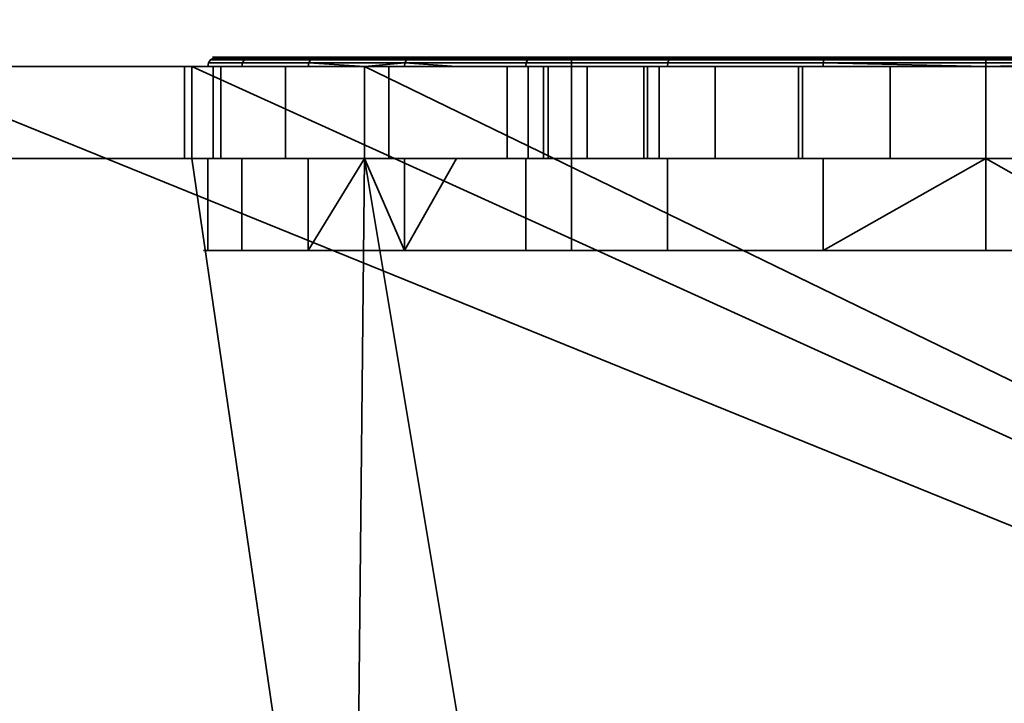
# Model space of a CAD drawing. Header units: millimetres. Extents: x -603 to 3703, y -120 to 193.
# Tile 77 of 256: x -354.5 to -343.8, y -30.92 to -23.49. Entities that reach past the tile are written whole.
import ezdxf

# ---------------------------------------------------------------- set-up
doc = ezdxf.new("R2010")
doc.units = ezdxf.units.MM
doc.layers.add('151', color=7, linetype='Continuous', true_color=0xffffff)

# ---------------------------------------------------------------- blocks, each defined once
blk = doc.blocks.new('UG_SURFACE_001')
at = {"layer": '151', "color": 252, "linetype": 'Continuous', "lineweight": 35}
for points in [[(602.5, -35, 2213), (602.5, 174.4, 2213), (-602.5, 174.4, 2213), (-602.5, -35, 2213)], [(-452.5, -35, 2063), (-452.5, 174.4, 2063), (452.5, 174.4, 2063), (452.5, -35, 2063)]]:
    blk.add_3dface(points, dxfattribs=at)
blk = doc.blocks.new('UG_SURFACE_008')
at = {"layer": '151', "color": 43, "linetype": 'Continuous', "lineweight": 35}
for points in [[(-409, -49, 2017), (409, -49, 2017), (409, 0, 2017), (-409, 0, 2017)], [(-409, -47), (-409, -2), (409, -2), (409, -47)]]:
    blk.add_3dface(points, dxfattribs=at)
blk = doc.blocks.new('UG_SURFACE_009')
at = {"layer": '151', "color": 252, "linetype": 'Continuous', "lineweight": 35}
for points in [[(-351.361, -24, 1099.75), (-352.453, -24, 1103.112), (-352.446, -23.962, 1103.112), (-351.355, -23.962, 1099.754)], [(-352.453, -24, 1103.112), (-352.084, -24, 1106.627), (-352.077, -23.962, 1106.624), (-352.446, -23.962, 1103.112)], [(-351.355, -23.962, 1099.754), (-352.446, -23.962, 1103.112), (-352.424, -23.929, 1103.115), (-351.336, -23.929, 1099.765)], [(-352.446, -23.962, 1103.112), (-352.077, -23.962, 1106.624), (-352.056, -23.929, 1106.618), (-352.424, -23.929, 1103.115)], [(-351.336, -23.929, 1099.765), (-352.424, -23.929, 1103.115), (-352.392, -23.908, 1103.118), (-351.308, -23.908, 1099.781)], [(-352.424, -23.929, 1103.115), (-352.056, -23.929, 1106.618), (-352.025, -23.908, 1106.608), (-352.392, -23.908, 1103.118)], [(-351.308, -23.908, 1099.781), (-352.392, -23.908, 1103.118), (-352.354, -23.9, 1103.122), (-351.275, -23.9, 1099.8)], [(-352.392, -23.908, 1103.118), (-352.025, -23.908, 1106.608), (-351.989, -23.9, 1106.596), (-352.354, -23.9, 1103.122)], [(-348.5, -23.9, 1108.5), (-348.5, -23.9, 1099.5), (-351.275, -23.9, 1099.8), (-352.354, -23.9, 1103.122)], [(-352.354, -23.9, 1103.122), (-351.989, -23.9, 1106.596), (-350.242, -23.9, 1109.621), (-348.5, -23.9, 1108.5)], [(-350.311, -23.962, 1109.683), (-352.077, -23.962, 1106.624), (-352.084, -24, 1106.627), (-350.75, -24, 1108.937)], [(-352.077, -23.962, 1106.624), (-350.311, -23.962, 1109.683), (-350.295, -23.929, 1109.668), (-352.056, -23.929, 1106.618)], [(-352.056, -23.929, 1106.618), (-350.295, -23.929, 1109.668), (-350.271, -23.908, 1109.646), (-352.025, -23.908, 1106.608)], [(-352.025, -23.908, 1106.608), (-350.271, -23.908, 1109.646), (-350.242, -23.9, 1109.621), (-351.989, -23.9, 1106.596)], [(-350.75, -24, 1099.071), (-351.361, -24, 1099.75), (-351.355, -23.962, 1099.754)], [(-348.992, -23.962, 1097.129), (-351.355, -23.962, 1099.754), (-351.336, -23.929, 1099.765), (-348.979, -23.929, 1097.147)], [(-351.355, -23.962, 1099.754), (-348.992, -23.962, 1097.129), (-348.996, -24, 1097.123), (-350.75, -24, 1099.071)], [(-348.979, -23.929, 1097.147), (-351.336, -23.929, 1099.765), (-351.308, -23.908, 1099.781), (-348.96, -23.908, 1097.173)], [(-348.96, -23.908, 1097.173), (-351.308, -23.908, 1099.781), (-351.275, -23.9, 1099.8), (-348.937, -23.9, 1097.204)], [(-348.5, -23.9, 1099.5), (-348.937, -23.9, 1097.204), (-351.275, -23.9, 1099.8)], [(-350.75, -24, 1108.937), (-350.317, -24, 1109.688), (-350.311, -23.962, 1109.683)], [(-350.311, -23.962, 1109.683), (-350.317, -24, 1109.688), (-349.749, -24, 1110.1)], [(-350.311, -23.962, 1109.683), (-347.454, -23.962, 1111.758), (-347.445, -23.929, 1111.738), (-350.295, -23.929, 1109.668)], [(-349.749, -24, 1110.1), (-347.457, -24, 1111.765), (-347.454, -23.962, 1111.758), (-350.311, -23.962, 1109.683)], [(-350.295, -23.929, 1109.668), (-347.445, -23.929, 1111.738), (-347.432, -23.908, 1111.709), (-350.271, -23.908, 1109.646)], [(-350.271, -23.908, 1109.646), (-347.432, -23.908, 1111.709), (-347.417, -23.9, 1111.674), (-350.242, -23.9, 1109.621)], [(-348.5, -23.9, 1108.5), (-350.242, -23.9, 1109.621), (-347.417, -23.9, 1111.674)], [(-345.767, -24, 1095.686), (-348.996, -24, 1097.123), (-348.992, -23.962, 1097.129), (-345.766, -23.962, 1095.693)], [(-345.766, -23.962, 1095.693), (-348.992, -23.962, 1097.129), (-348.979, -23.929, 1097.147), (-345.761, -23.929, 1095.714)], [(-345.761, -23.929, 1095.714), (-348.979, -23.929, 1097.147), (-348.96, -23.908, 1097.173), (-345.754, -23.908, 1095.746)], [(-345.754, -23.908, 1095.746), (-348.96, -23.908, 1097.173), (-348.937, -23.9, 1097.204), (-345.746, -23.9, 1095.784)], [(-342.254, -23.9, 1095.784), (-345.746, -23.9, 1095.784), (-348.937, -23.9, 1097.204), (-348.5, -23.9, 1099.5)], [(-348.5, -23.9, 1099.5), (-339.5, -23.9, 1099.5), (-339.063, -23.9, 1097.204), (-342.254, -23.9, 1095.784)], [(-347.417, -23.9, 1111.674), (-344, -23.9, 1112.4), (-339.5, -23.9, 1108.5), (-348.5, -23.9, 1108.5)], [(-348.5, -26, 1099.5), (-339.5, -26, 1099.5), (-339.5, -23.9, 1099.5), (-348.5, -23.9, 1099.5)], [(-348.5, -26, 1108.5), (-348.5, -26, 1099.5), (-348.5, -23.9, 1099.5), (-348.5, -23.9, 1108.5)], [(-339.5, -26, 1108.5), (-348.5, -26, 1108.5), (-348.5, -23.9, 1108.5), (-339.5, -23.9, 1108.5)], [(-347.457, -24, 1111.765), (-344, -24, 1112.5), (-344, -23.962, 1112.492), (-347.454, -23.962, 1111.758)], [(-347.454, -23.962, 1111.758), (-344, -23.962, 1112.492), (-344, -23.929, 1112.471), (-347.445, -23.929, 1111.738)], [(-347.445, -23.929, 1111.738), (-344, -23.929, 1112.471), (-344, -23.908, 1112.438), (-347.432, -23.908, 1111.709)], [(-347.432, -23.908, 1111.709), (-344, -23.908, 1112.438), (-344, -23.9, 1112.4), (-347.417, -23.9, 1111.674)], [(-344, -24, 1095.5), (-345.767, -24, 1095.686), (-345.766, -23.962, 1095.693)], [(-342.234, -23.962, 1095.693), (-345.766, -23.962, 1095.693), (-345.761, -23.929, 1095.714), (-342.239, -23.929, 1095.714)], [(-344, -24, 1095.5), (-345.766, -23.962, 1095.693), (-342.234, -23.962, 1095.693)], [(-342.239, -23.929, 1095.714), (-345.761, -23.929, 1095.714), (-345.754, -23.908, 1095.746), (-342.246, -23.908, 1095.746)], [(-342.246, -23.908, 1095.746), (-345.754, -23.908, 1095.746), (-345.746, -23.9, 1095.784), (-342.254, -23.9, 1095.784)], [(-344, -23.908, 1112.438), (-340.568, -23.908, 1111.709), (-340.583, -23.9, 1111.674), (-344, -23.9, 1112.4)], [(-344, -23.9, 1112.4), (-340.583, -23.9, 1111.674), (-337.758, -23.9, 1109.621), (-339.5, -23.9, 1108.5)], [(-344, -23.929, 1112.471), (-340.555, -23.929, 1111.738), (-340.568, -23.908, 1111.709), (-344, -23.908, 1112.438)], [(-344, -23.962, 1112.492), (-340.546, -23.962, 1111.758), (-340.555, -23.929, 1111.738), (-344, -23.929, 1112.471)], [(-342.234, -23.962, 1095.693), (-342.233, -24, 1095.686), (-344, -24, 1095.5)], [(-344, -24, 1112.5), (-340.543, -24, 1111.765), (-340.546, -23.962, 1111.758), (-344, -23.962, 1112.492)], [(-356.025, -24, 1167.5), (-406, -24, 1167.5), (-406, -37, 1167.5), (-324, -37, 1167.5)], [(-324, -37, 1002.5), (-406, -37, 1002.5), (-406, -24, 1002.5), (-356.025, -24, 1002.5)], [(-324, -37, 1167.5), (-352.625, -24, 1167.5), (-356.025, -24, 1167.5)], [(-324, -37, 1002.5), (-356.025, -24, 1002.5), (-352.625, -24, 1002.5)], [(-356.025, -24, 1033.975), (-352.707, -24, 1031.132), (-352.625, -24, 1030.875)], [(-356.025, -24, 1033.975), (-352.625, -24, 1033.975), (-352.625, -24, 1031.877), (-352.707, -24, 1031.132)], [(-352.625, -24, 1030.875), (-352.625, -24, 1013.575), (-356.025, -24, 1013.575), (-356.025, -24, 1033.975)], [(-356.025, -24, 1002.5), (-356.025, -24, 1013.575), (-352.625, -24, 1013.575), (-352.625, -24, 1002.5)], [(-356.025, -24, 1033.975), (-356.025, -24, 1058.875), (-352.625, -24, 1058.875), (-352.625, -24, 1033.975)], [(-356.025, -24, 1058.875), (-356.025, -24, 1091.25), (-352.625, -24, 1091.25), (-352.625, -24, 1058.875)], [(-356.025, -24, 1091.25), (-356.025, -24, 1110.1), (-352.625, -24, 1110.1), (-352.625, -24, 1091.25)], [(-356.025, -24, 1110.1), (-356.025, -24, 1128.75), (-352.625, -24, 1128.75), (-352.625, -24, 1110.1)], [(-356.025, -24, 1128.75), (-356.025, -24, 1167.5), (-352.625, -24, 1167.5), (-352.625, -24, 1128.75)], [(-352.625, -24, 1030.875), (-352.707, -24, 1031.132), (-352.707, -25, 1031.132), (-352.625, -25, 1030.875)], [(-352.625, -25, 1031.877), (-352.707, -25, 1031.132), (-352.707, -24, 1031.132), (-352.625, -24, 1031.877)], [(-324, -37, 1167.5), (-350.75, -24, 1167.5), (-352.625, -24, 1167.5)], [(-324, -37, 1002.5), (-352.625, -24, 1002.5), (-350.75, -24, 1002.5)], [(-352.625, -24, 1110.1), (-352.084, -24, 1106.627), (-352.453, -24, 1103.112)], [(-352.625, -24, 1110.1), (-350.75, -24, 1110.1), (-350.75, -24, 1108.937), (-352.084, -24, 1106.627)], [(-352.453, -24, 1103.112), (-352.625, -24, 1091.25), (-352.625, -24, 1110.1)], [(-352.453, -24, 1103.112), (-351.361, -24, 1099.75), (-352.625, -24, 1091.25)], [(-352.625, -24, 1058.875), (-350.75, -24, 1058.875), (-350.75, -24, 1037.42), (-352.311, -24, 1034.737)], [(-352.625, -24, 1013.575), (-352.625, -24, 1030.875), (-351.607, -24, 1027.676)], [(-351.607, -24, 1027.676), (-350.75, -24, 1026.71), (-350.75, -24, 1013.575), (-352.625, -24, 1013.575)], [(-352.625, -24, 1031.877), (-352.625, -24, 1033.975), (-352.395, -24, 1033.975)], [(-352.311, -24, 1034.737), (-352.395, -24, 1033.975), (-352.625, -24, 1033.975), (-352.625, -24, 1058.875)], [(-351.361, -24, 1099.75), (-350.75, -24, 1099.071), (-350.75, -24, 1091.25), (-352.625, -24, 1091.25)], [(-352.625, -24, 1002.5), (-352.625, -24, 1013.575), (-350.75, -24, 1013.575), (-350.75, -24, 1002.5)], [(-352.625, -24, 1058.875), (-352.625, -24, 1091.25), (-350.75, -24, 1091.25), (-350.75, -24, 1058.875)], [(-352.625, -24, 1110.1), (-352.625, -24, 1128.75), (-350.75, -24, 1128.75), (-350.75, -24, 1110.1)], [(-352.625, -24, 1128.75), (-352.625, -24, 1167.5), (-350.75, -24, 1167.5), (-350.75, -24, 1128.75)], [(-352.625, -24, 1031.877), (-352.395, -24, 1033.975), (-352.395, -25, 1033.975), (-352.625, -25, 1031.877)], [(-352.625, -25, 1030.875), (-351.607, -25, 1027.676), (-351.607, -24, 1027.676), (-352.625, -24, 1030.875)], [(-352.395, -24, 1033.975), (-352.311, -24, 1034.737), (-352.311, -25, 1034.737), (-352.395, -25, 1033.975)], [(-350.75, -25, 1037.42), (-352.311, -25, 1034.737), (-352.311, -24, 1034.737), (-350.75, -24, 1037.42)], [(-350.75, -24, 1026.71), (-351.607, -24, 1027.676), (-351.607, -25, 1027.676), (-350.75, -25, 1026.71)], [(-324, -37, 1167.5), (-337.25, -24, 1167.5), (-350.75, -24, 1167.5)], [(-324, -37, 1002.5), (-350.75, -24, 1002.5), (-337.25, -24, 1002.5)], [(-350.75, -24, 1128.75), (-346.034, -24, 1145.432), (-344, -24, 1145)], [(-350.75, -24, 1128.75), (-350.75, -24, 1167.5), (-348.973, -24, 1150.523)], [(-344, -24, 1145), (-341.966, -24, 1145.432), (-337.25, -24, 1128.75), (-350.75, -24, 1128.75)], [(-350.75, -24, 1167.5), (-348.33, -24, 1152.5), (-348.973, -24, 1150.523)], [(-350.75, -24, 1167.5), (-345.04, -24, 1154.891), (-346.939, -24, 1154.045)], [(-350.75, -24, 1128.75), (-347.716, -24, 1146.654), (-346.034, -24, 1145.432)], [(-346.939, -24, 1154.045), (-348.33, -24, 1152.5), (-350.75, -24, 1167.5)], [(-348.973, -24, 1150.523), (-348.755, -24, 1148.455), (-350.75, -24, 1128.75)], [(-348.755, -24, 1148.455), (-347.716, -24, 1146.654), (-350.75, -24, 1128.75)], [(-350.75, -24, 1167.5), (-337.25, -24, 1167.5), (-342.96, -24, 1154.891), (-345.04, -24, 1154.891)], [(-350.75, -24, 1058.875), (-346.034, -24, 1077.432), (-344, -24, 1077)], [(-344, -24, 1077), (-341.966, -24, 1077.432), (-337.25, -24, 1058.875), (-350.75, -24, 1058.875)], [(-350.75, -24, 1091.25), (-348.33, -24, 1084.5), (-348.973, -24, 1082.523)], [(-350.75, -24, 1091.25), (-345.04, -24, 1086.891), (-346.939, -24, 1086.045)], [(-350.75, -24, 1058.875), (-347.716, -24, 1078.654), (-346.034, -24, 1077.432)], [(-346.939, -24, 1086.045), (-348.33, -24, 1084.5), (-350.75, -24, 1091.25)], [(-348.973, -24, 1082.523), (-348.755, -24, 1080.455), (-350.75, -24, 1058.875), (-350.75, -24, 1091.25)], [(-348.755, -24, 1080.455), (-347.716, -24, 1078.654), (-350.75, -24, 1058.875)], [(-350.75, -24, 1091.25), (-337.25, -24, 1091.25), (-342.96, -24, 1086.891), (-345.04, -24, 1086.891)], [(-350.75, -24, 1128.75), (-344, -24, 1112.5), (-347.457, -24, 1111.765)], [(-340.543, -24, 1111.765), (-344, -24, 1112.5), (-350.75, -24, 1128.75), (-337.25, -24, 1128.75)], [(-350.75, -24, 1110.1), (-349.749, -24, 1110.1), (-350.317, -24, 1109.688)], [(-337.25, -24, 1091.25), (-350.75, -24, 1091.25), (-345.767, -24, 1095.686), (-344, -24, 1095.5)], [(-350.75, -24, 1091.25), (-348.996, -24, 1097.123), (-345.767, -24, 1095.686)], [(-350.75, -24, 1091.25), (-350.75, -24, 1099.071), (-348.996, -24, 1097.123)], [(-350.75, -24, 1058.875), (-337.25, -24, 1058.875), (-344, -24, 1040.75), (-347.548, -24, 1039.998)], [(-347.548, -24, 1039.998), (-350.487, -24, 1037.872), (-350.75, -24, 1058.875)], [(-350.75, -24, 1013.575), (-349.2, -24, 1013.575), (-349.2, -24, 1012.55)], [(-337.25, -24, 1002.5), (-350.75, -24, 1002.5), (-344, -24, 1007.35), (-342.01, -24, 1007.746)], [(-350.75, -24, 1002.5), (-347.677, -24, 1008.873), (-345.99, -24, 1007.746)], [(-349.2, -24, 1012.55), (-348.804, -24, 1010.56), (-350.75, -24, 1002.5), (-350.75, -24, 1013.575)], [(-348.804, -24, 1010.56), (-347.677, -24, 1008.873), (-350.75, -24, 1002.5)], [(-345.99, -24, 1007.746), (-344, -24, 1007.35), (-350.75, -24, 1002.5)], [(-349.2, -24, 1013.575), (-350.75, -24, 1013.575), (-350.75, -24, 1026.71), (-349.2, -24, 1024.963)], [(-350.487, -24, 1037.872), (-350.75, -24, 1037.42), (-350.75, -24, 1058.875)], [(-350.317, -24, 1109.688), (-350.75, -24, 1108.937), (-350.75, -24, 1110.1)], [(-347.457, -24, 1111.765), (-349.749, -24, 1110.1), (-350.75, -24, 1110.1), (-350.75, -24, 1128.75)], [(-350.75, -24, 1037.42), (-350.487, -24, 1037.872), (-350.487, -25, 1037.872), (-350.75, -25, 1037.42)], [(-350.75, -25, 1026.71), (-349.2, -25, 1024.963), (-349.2, -24, 1024.963), (-350.75, -24, 1026.71)], [(-347.548, -24, 1039.998), (-347.548, -25, 1039.998), (-350.487, -25, 1037.872), (-350.487, -24, 1037.872)], [(-349.2, -24, 1013.575), (-349.2, -24, 1024.963), (-349.2, -25, 1024.963), (-349.2, -25, 1013.575)], [(-349.2, -25, 1013.575), (-349.2, -25, 1012.55), (-349.2, -24, 1012.55), (-349.2, -24, 1013.575)], [(-349.2, -24, 1012.55), (-349.2, -25, 1012.55), (-348.804, -25, 1010.56), (-348.804, -24, 1010.56)], [(-348.973, -24, 1150.523), (-348.973, -25, 1150.523), (-348.755, -25, 1148.455), (-348.755, -24, 1148.455)], [(-348.33, -24, 1152.5), (-348.33, -25, 1152.5), (-348.973, -25, 1150.523), (-348.973, -24, 1150.523)], [(-348.973, -24, 1082.523), (-348.973, -25, 1082.523), (-348.755, -25, 1080.455), (-348.755, -24, 1080.455)], [(-348.33, -24, 1084.5), (-348.33, -25, 1084.5), (-348.973, -25, 1082.523), (-348.973, -24, 1082.523)], [(-348.804, -24, 1010.56), (-348.804, -25, 1010.56), (-347.677, -25, 1008.873), (-347.677, -24, 1008.873)], [(-348.755, -24, 1148.455), (-348.755, -25, 1148.455), (-347.716, -25, 1146.654), (-347.716, -24, 1146.654)], [(-348.755, -24, 1080.455), (-348.755, -25, 1080.455), (-347.716, -25, 1078.654), (-347.716, -24, 1078.654)], [(-346.939, -24, 1154.045), (-346.939, -25, 1154.045), (-348.33, -25, 1152.5), (-348.33, -24, 1152.5)], [(-346.939, -24, 1086.045), (-346.939, -25, 1086.045), (-348.33, -25, 1084.5), (-348.33, -24, 1084.5)], [(-347.716, -24, 1146.654), (-347.716, -25, 1146.654), (-346.034, -25, 1145.432), (-346.034, -24, 1145.432)], [(-347.716, -24, 1078.654), (-347.716, -25, 1078.654), (-346.034, -25, 1077.432), (-346.034, -24, 1077.432)], [(-347.677, -24, 1008.873), (-347.677, -25, 1008.873), (-345.99, -25, 1007.746), (-345.99, -24, 1007.746)], [(-344, -24, 1040.75), (-344, -25, 1040.75), (-347.548, -25, 1039.998), (-347.548, -24, 1039.998)], [(-345.04, -24, 1154.891), (-345.04, -25, 1154.891), (-346.939, -25, 1154.045), (-346.939, -24, 1154.045)], [(-345.04, -24, 1086.891), (-345.04, -25, 1086.891), (-346.939, -25, 1086.045), (-346.939, -24, 1086.045)], [(-346.034, -24, 1145.432), (-346.034, -25, 1145.432), (-344, -25, 1145), (-344, -24, 1145)], [(-346.034, -24, 1077.432), (-346.034, -25, 1077.432), (-344, -25, 1077), (-344, -24, 1077)], [(-345.99, -24, 1007.746), (-345.99, -25, 1007.746), (-344, -25, 1007.35), (-344, -24, 1007.35)], [(-342.96, -24, 1154.891), (-342.96, -25, 1154.891), (-345.04, -25, 1154.891), (-345.04, -24, 1154.891)], [(-342.96, -24, 1086.891), (-342.96, -25, 1086.891), (-345.04, -25, 1086.891), (-345.04, -24, 1086.891)], [(-344, -24, 1095.5), (-342.233, -24, 1095.686), (-337.25, -24, 1091.25)], [(-340.452, -24, 1039.998), (-344, -24, 1040.75), (-337.25, -24, 1058.875)], [(-340.452, -24, 1039.998), (-340.452, -25, 1039.998), (-344, -25, 1040.75), (-344, -24, 1040.75)], [(-344, -24, 1007.35), (-344, -25, 1007.35), (-342.01, -25, 1007.746), (-342.01, -24, 1007.746)], [(-344, -24, 1145), (-344, -25, 1145), (-341.966, -25, 1145.432), (-341.966, -24, 1145.432)], [(-344, -24, 1077), (-344, -25, 1077), (-341.966, -25, 1077.432), (-341.966, -24, 1077.432)], [(-356.025, -37, 1003.5), (-350.875, -37, 1003.5), (-352.625, -25, 1003.5), (-356.025, -25, 1003.5)], [(-350.875, -37, 1166.5), (-356.025, -37, 1166.5), (-356.025, -25, 1166.5), (-352.625, -25, 1166.5)], [(-356.025, -25, 1033.975), (-356.025, -25, 1013.575), (-352.625, -25, 1013.575), (-352.625, -25, 1030.875)], [(-352.625, -25, 1030.875), (-352.707, -25, 1031.132), (-356.025, -25, 1033.975)], [(-352.707, -25, 1031.132), (-352.625, -25, 1031.877), (-352.625, -25, 1033.975), (-356.025, -25, 1033.975)], [(-352.625, -25, 1003.5), (-352.625, -25, 1013.575), (-356.025, -25, 1013.575), (-356.025, -25, 1003.5)], [(-352.625, -25, 1033.975), (-352.625, -25, 1058.875), (-356.025, -25, 1058.875), (-356.025, -25, 1033.975)], [(-352.625, -25, 1058.875), (-352.625, -25, 1091.25), (-356.025, -25, 1091.25), (-356.025, -25, 1058.875)], [(-352.625, -25, 1091.25), (-352.625, -25, 1110.1), (-356.025, -25, 1110.1), (-356.025, -25, 1091.25)], [(-352.625, -25, 1110.1), (-352.625, -25, 1128.75), (-356.025, -25, 1128.75), (-356.025, -25, 1110.1)], [(-352.625, -25, 1128.75), (-352.625, -25, 1166.5), (-356.025, -25, 1166.5), (-356.025, -25, 1128.75)], [(-350.875, -37, 1003.5), (-350.75, -25, 1003.5), (-352.625, -25, 1003.5)], [(-352.625, -25, 1166.5), (-350.75, -25, 1166.5), (-350.875, -37, 1166.5)], [(-352.625, -25, 1110.1), (-352.625, -25, 1091.25), (-352.453, -25, 1103.112)], [(-352.625, -25, 1091.25), (-351.361, -25, 1099.75), (-352.453, -25, 1103.112)], [(-352.625, -25, 1091.25), (-350.75, -25, 1091.25), (-350.75, -25, 1099.071), (-351.361, -25, 1099.75)], [(-352.453, -25, 1103.112), (-352.084, -25, 1106.627), (-352.625, -25, 1110.1)], [(-352.625, -25, 1013.575), (-350.75, -25, 1013.575), (-350.75, -25, 1026.71), (-351.607, -25, 1027.676)], [(-352.625, -25, 1058.875), (-352.625, -25, 1033.975), (-352.395, -25, 1033.975), (-352.311, -25, 1034.737)], [(-352.311, -25, 1034.737), (-350.75, -25, 1037.42), (-350.75, -25, 1058.875), (-352.625, -25, 1058.875)], [(-352.395, -25, 1033.975), (-352.625, -25, 1033.975), (-352.625, -25, 1031.877)], [(-351.607, -25, 1027.676), (-352.625, -25, 1030.875), (-352.625, -25, 1013.575)], [(-352.084, -25, 1106.627), (-350.75, -25, 1108.937), (-350.75, -25, 1110.1), (-352.625, -25, 1110.1)], [(-350.75, -25, 1003.5), (-350.75, -25, 1013.575), (-352.625, -25, 1013.575), (-352.625, -25, 1003.5)], [(-350.75, -25, 1058.875), (-350.75, -25, 1091.25), (-352.625, -25, 1091.25), (-352.625, -25, 1058.875)], [(-350.75, -25, 1110.1), (-350.75, -25, 1128.75), (-352.625, -25, 1128.75), (-352.625, -25, 1110.1)], [(-350.75, -25, 1128.75), (-350.75, -25, 1166.5), (-352.625, -25, 1166.5), (-352.625, -25, 1128.75)], [(-352.453, -26, 1103.112), (-352.453, -25, 1103.112), (-351.361, -25, 1099.75), (-351.361, -26, 1099.75)], [(-352.084, -26, 1106.627), (-352.084, -25, 1106.627), (-352.453, -25, 1103.112), (-352.453, -26, 1103.112)], [(-350.75, -25, 1108.937), (-352.084, -25, 1106.627), (-352.084, -26, 1106.627), (-350.317, -26, 1109.688)], [(-351.361, -26, 1099.75), (-351.361, -25, 1099.75), (-350.75, -25, 1099.071)], [(-350.75, -25, 1099.071), (-348.996, -25, 1097.123), (-348.996, -26, 1097.123), (-351.361, -26, 1099.75)], [(-350.75, -25, 1003.5), (-350.875, -37, 1003.5), (-348.75, -37, 1003.5)], [(-350.75, -25, 1166.5), (-348.75, -37, 1166.5), (-350.875, -37, 1166.5)], [(-348.75, -37, 1003.5), (-339.25, -37, 1003.5), (-337.25, -25, 1003.5), (-350.75, -25, 1003.5)], [(-350.75, -25, 1166.5), (-337.25, -25, 1166.5), (-339.25, -37, 1166.5), (-348.75, -37, 1166.5)], [(-350.75, -25, 1166.5), (-348.33, -25, 1152.5), (-346.939, -25, 1154.045)], [(-350.75, -25, 1166.5), (-350.75, -25, 1128.75), (-348.755, -25, 1148.455), (-348.973, -25, 1150.523)], [(-348.973, -25, 1150.523), (-348.33, -25, 1152.5), (-350.75, -25, 1166.5)], [(-350.75, -25, 1128.75), (-347.716, -25, 1146.654), (-348.755, -25, 1148.455)], [(-350.75, -25, 1128.75), (-337.25, -25, 1128.75), (-344, -25, 1145), (-346.034, -25, 1145.432)], [(-337.25, -25, 1166.5), (-350.75, -25, 1166.5), (-345.04, -25, 1154.891), (-342.96, -25, 1154.891)], [(-346.034, -25, 1145.432), (-347.716, -25, 1146.654), (-350.75, -25, 1128.75)], [(-346.939, -25, 1154.045), (-345.04, -25, 1154.891), (-350.75, -25, 1166.5)], [(-350.75, -25, 1091.25), (-348.33, -25, 1084.5), (-346.939, -25, 1086.045)], [(-350.75, -25, 1091.25), (-350.75, -25, 1058.875), (-348.755, -25, 1080.455), (-348.973, -25, 1082.523)], [(-348.973, -25, 1082.523), (-348.33, -25, 1084.5), (-350.75, -25, 1091.25)], [(-350.75, -25, 1058.875), (-347.716, -25, 1078.654), (-348.755, -25, 1080.455)], [(-350.75, -25, 1058.875), (-337.25, -25, 1058.875), (-344, -25, 1077), (-346.034, -25, 1077.432)], [(-337.25, -25, 1091.25), (-350.75, -25, 1091.25), (-345.04, -25, 1086.891), (-342.96, -25, 1086.891)], [(-346.034, -25, 1077.432), (-347.716, -25, 1078.654), (-350.75, -25, 1058.875)], [(-346.939, -25, 1086.045), (-345.04, -25, 1086.891), (-350.75, -25, 1091.25)], [(-350.75, -25, 1110.1), (-350.75, -25, 1108.937), (-350.317, -25, 1109.688)], [(-337.25, -25, 1128.75), (-350.75, -25, 1128.75), (-344, -25, 1112.5), (-340.543, -25, 1111.765)], [(-350.75, -25, 1128.75), (-350.75, -25, 1110.1), (-349.749, -25, 1110.1), (-347.457, -25, 1111.765)], [(-347.457, -25, 1111.765), (-344, -25, 1112.5), (-350.75, -25, 1128.75)], [(-350.75, -25, 1091.25), (-337.25, -25, 1091.25), (-342.233, -25, 1095.686), (-344, -25, 1095.5)], [(-344, -25, 1095.5), (-345.767, -25, 1095.686), (-350.75, -25, 1091.25)], [(-345.767, -25, 1095.686), (-348.996, -25, 1097.123), (-350.75, -25, 1091.25)], [(-350.75, -25, 1013.575), (-350.75, -25, 1003.5), (-348.804, -25, 1010.56), (-349.2, -25, 1012.55)], [(-350.75, -25, 1003.5), (-347.677, -25, 1008.873), (-348.804, -25, 1010.56)], [(-350.75, -25, 1003.5), (-337.25, -25, 1003.5), (-344, -25, 1007.35), (-345.99, -25, 1007.746)], [(-345.99, -25, 1007.746), (-347.677, -25, 1008.873), (-350.75, -25, 1003.5)], [(-337.25, -25, 1058.875), (-350.75, -25, 1058.875), (-344, -25, 1040.75), (-340.452, -25, 1039.998)], [(-350.75, -25, 1058.875), (-350.487, -25, 1037.872), (-347.548, -25, 1039.998)], [(-350.75, -25, 1058.875), (-350.75, -25, 1037.42), (-350.487, -25, 1037.872)], [(-347.548, -25, 1039.998), (-344, -25, 1040.75), (-350.75, -25, 1058.875)], [(-350.75, -25, 1026.71), (-350.75, -25, 1013.575), (-349.2, -25, 1013.575), (-349.2, -25, 1024.963)], [(-349.2, -25, 1012.55), (-349.2, -25, 1013.575), (-350.75, -25, 1013.575)], [(-348.996, -25, 1097.123), (-350.75, -25, 1099.071), (-350.75, -25, 1091.25)], [(-350.317, -25, 1109.688), (-349.749, -25, 1110.1), (-350.75, -25, 1110.1)], [(-350.317, -26, 1109.688), (-350.317, -25, 1109.688), (-350.75, -25, 1108.937)], [(-350.317, -26, 1109.688), (-347.457, -26, 1111.765), (-347.457, -25, 1111.765), (-349.749, -25, 1110.1)], [(-349.749, -25, 1110.1), (-350.317, -25, 1109.688), (-350.317, -26, 1109.688)], [(-348.996, -26, 1097.123), (-348.996, -25, 1097.123), (-345.767, -25, 1095.686), (-345.767, -26, 1095.686)], [(-344, -26, 1112.5), (-344, -25, 1112.5), (-347.457, -25, 1111.765), (-347.457, -26, 1111.765)], [(-342.233, -26, 1095.686), (-345.767, -26, 1095.686), (-344, -25, 1095.5)], [(-345.767, -26, 1095.686), (-345.767, -25, 1095.686), (-344, -25, 1095.5)], [(-342.01, -25, 1007.746), (-344, -25, 1007.35), (-337.25, -25, 1003.5)], [(-341.966, -25, 1077.432), (-344, -25, 1077), (-337.25, -25, 1058.875)], [(-341.966, -25, 1145.432), (-344, -25, 1145), (-337.25, -25, 1128.75)], [(-340.543, -26, 1111.765), (-340.543, -25, 1111.765), (-344, -25, 1112.5), (-344, -26, 1112.5)], [(-344, -25, 1095.5), (-342.233, -25, 1095.686), (-342.233, -26, 1095.686)], [(-348.5, -26, 1108.5), (-350.317, -26, 1109.688), (-352.084, -26, 1106.627), (-352.453, -26, 1103.112)], [(-352.453, -26, 1103.112), (-351.361, -26, 1099.75), (-348.5, -26, 1099.5), (-348.5, -26, 1108.5)], [(-351.361, -26, 1099.75), (-348.996, -26, 1097.123), (-348.5, -26, 1099.5)], [(-347.457, -26, 1111.765), (-350.317, -26, 1109.688), (-348.5, -26, 1108.5)], [(-339.5, -26, 1099.5), (-348.5, -26, 1099.5), (-348.996, -26, 1097.123), (-345.767, -26, 1095.686)], [(-348.5, -26, 1108.5), (-339.5, -26, 1108.5), (-340.543, -26, 1111.765), (-344, -26, 1112.5)], [(-344, -26, 1112.5), (-347.457, -26, 1111.765), (-348.5, -26, 1108.5)], [(-345.767, -26, 1095.686), (-342.233, -26, 1095.686), (-339.004, -26, 1097.123), (-339.5, -26, 1099.5)]]:
    blk.add_3dface(points, dxfattribs=at)
blk = doc.blocks.new('UG_SURFACE_012')
at = {"layer": '151', "color": 252, "linetype": 'Continuous', "lineweight": 35}
for points in [[(-414, -46.92, 2022.5), (414, -46.92, 2022.5), (414, 14.42, 2022.5), (-414, 14.42, 2022.5)], [(-412.5, -46.92, 2021), (-412.5, 14.42, 2021), (412.5, 14.42, 2021), (412.5, -46.92, 2021)]]:
    blk.add_3dface(points, dxfattribs=at)

msp = doc.modelspace()

# ---------------------------------------------------------------- linework, layer by layer
at = {"layer": '151', "color": 252, "linetype": 'Continuous', "lineweight": -3, "true_color": 0x939598}
for p, q in [((-348.5, -23.9, 1108.5), (-339.5, -23.9, 1108.5)), ((-348.5, -23.9, 1108.5), (-348.5, -26, 1108.5)), ((-348.5, -23.9, 1099.5), (-348.5, -26, 1099.5)), ((-339.5, -23.9, 1099.5), (-348.5, -23.9, 1099.5)), ((-348.5, -23.9, 1099.5), (-348.5, -23.9, 1108.5)), ((-406, -24, 1167.5), (-324, -24, 1167.5)), ((-406, -24, 1002.5), (-324, -24, 1002.5)), ((-349.2, -24, 1024.963), (-349.2, -24, 1012.55)), ((-349.2, -24, 1012.55), (-349.2, -25, 1012.55)), ((-349.2, -24, 1024.963), (-349.2, -25, 1024.963)), ((-406, -25, 1166.5), (-324.414, -25, 1166.5)), ((-406, -25, 1003.5), (-324.414, -25, 1003.5)), ((-349.2, -25, 1024.963), (-349.2, -25, 1012.55)), ((-348.5, -26, 1108.5), (-339.5, -26, 1108.5)), ((-348.5, -26, 1099.5), (-348.5, -26, 1108.5)), ((-339.5, -26, 1099.5), (-348.5, -26, 1099.5))]:
    msp.add_line(p, q, dxfattribs=at)
at = {"layer": '151', "color": 252, "linetype": 'Continuous', "lineweight": -3, "true_color": 0x939598, "extrusion": (0, 1, 0)}
for centre, radius in [((344, 1104, -23.9), 8.4), ((344, 1104, -24), 8.5), ((344, 1104, -25), 8.5)]:
    msp.add_circle(centre, radius, dxfattribs=at)
at = {"layer": '151', "color": 252, "linetype": 'Continuous', "lineweight": -3, "true_color": 0x939598, "extrusion": (0, -1, 0)}
for centre, radius in [((-344, 1082, 24), 5), ((-344, 1150, 24), 5), ((-344, 1082, 25), 5), ((-344, 1150, 25), 5), ((-344, 1082, 25), 5), ((-344, 1104, 26), 8.5)]:
    msp.add_circle(centre, radius, dxfattribs=at)
for centre, radius, start, end in [((-344, 1032, 24), 8.75, 306.4617, 233.5383), ((-344, 1012.55, 24), 5.2, 180, 0), ((-344, 1032, 25), 8.75, 306.4617, 233.5383), ((-344, 1012.55, 25), 5.2, 180, 0)]:
    msp.add_arc(centre, radius, start, end, dxfattribs=at)

# ---------------------------------------------------------------- block references
at = {"layer": '151', "color": 252, "linetype": 'Continuous', "lineweight": -3, "true_color": 0x939598}
for name in ['UG_SURFACE_001', 'UG_SURFACE_012', 'UG_SURFACE_008', 'UG_SURFACE_009']:
    msp.add_blockref(name, (0, 0), dxfattribs=at)

doc.saveas('drawing.dxf')
